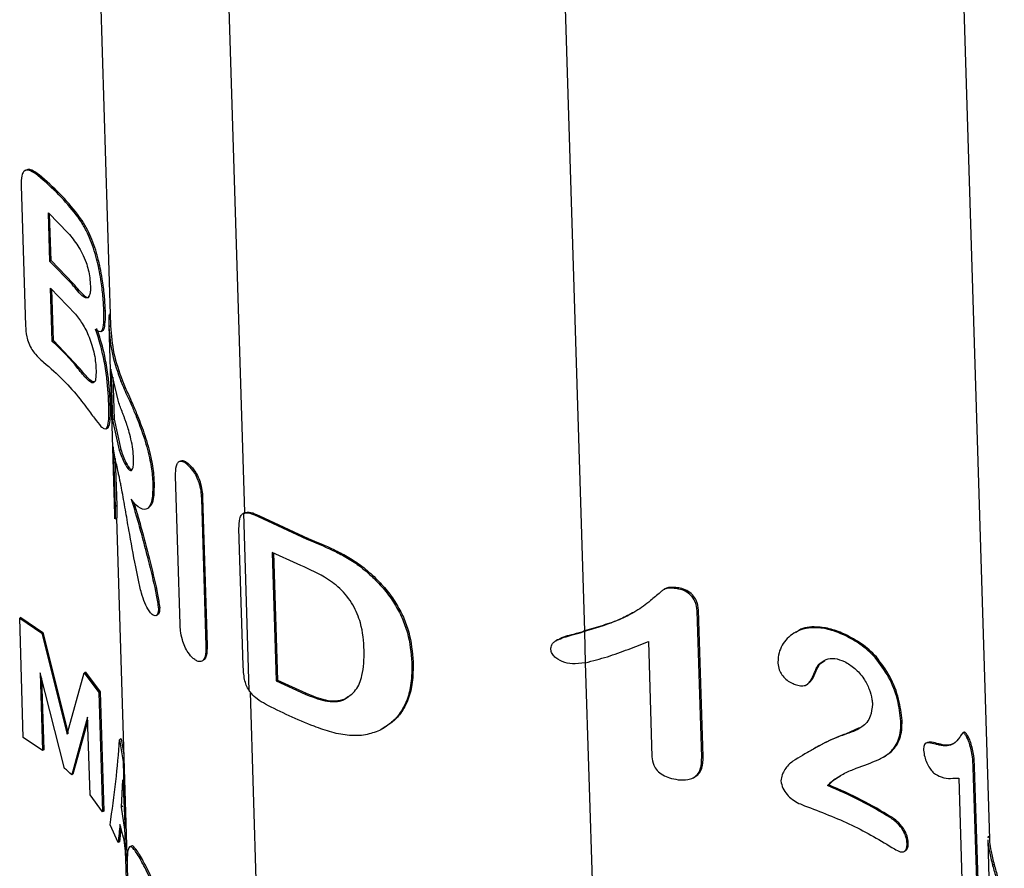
# Paper-space layout '1012-790 Hybird Padfoot' of a CAD drawing. Header units: millimetres. Extents: x 51 to 2966, y 67 to 3970.
# Tile 89 of 110: x 1722 to 1839, y 2922 to 3024. Entities that reach past the tile are written whole.
import ezdxf

# ---------------------------------------------------------------- set-up
doc = ezdxf.new("R2010")
doc.units = ezdxf.units.MM

psp = doc.layouts.new('1012-790 Hybird Padfoot')

# ---------------------------------------------------------------- linework, layer by layer
at = {"color": 7, "linetype": 'Continuous', "lineweight": 25}
for p, q in [((1727.55, 3160.92), (1732.9, 2987.17)), ((1832.23, 3100.49), (1837.6, 2925.94)), ((1722.84, 3005.7), (1722.69, 3005.62)), ((1724.39, 3005.13), (1724.24, 3005.05)), ((1722.25, 3003.87), (1722.77, 2987.14)), ((1725.49, 3000.6), (1727.86, 2998.19)), ((1725.66, 2994.82), (1725.49, 3000.6)), ((1725.81, 2994.91), (1725.64, 3000.45)), ((1728.96, 3000.46), (1728.81, 3000.37)), ((1731.24, 2995.84), (1731.07, 2995.75)), ((1725.81, 2994.91), (1725.66, 2994.82)), ((1728.31, 2992.09), (1725.66, 2994.82)), ((1728.46, 2992.18), (1725.81, 2994.91)), ((1725.96, 2985.28), (1725.76, 2991.64)), ((1725.76, 2991.64), (1728.73, 2988.52)), ((1726.1, 2985.37), (1725.91, 2991.48)), ((1728.46, 2992.18), (1728.31, 2992.09)), ((1730.37, 2990.71), (1730.15, 2990.49)), ((1732.28, 2988.98), (1732.11, 2988.88)), ((1732.73, 2988.36), (1732.75, 2988.44)), ((1732.86, 2988.54), (1732.74, 2988.47)), ((1731.78, 2986.47), (1731.95, 2986.57)), ((1732.7, 2987.16), (1733.39, 2964.66)), ((1732.9, 2987.12), (1732.7, 2987)), ((1726.1, 2985.37), (1725.96, 2985.28)), ((1729.17, 2982.14), (1726.1, 2985.37)), ((1729.17, 2982.14), (1729.02, 2982.05)), ((1733.79, 2978.26), (1732.94, 2981.97)), ((1732.94, 2981.97), (1733.13, 2975.9)), ((1733.16, 2981), (1733.32, 2976)), ((1734.31, 2980.59), (1734.14, 2980.5)), ((1732.87, 2977.75), (1732.69, 2977.65)), ((1733.32, 2976), (1733.13, 2975.9)), ((1733.13, 2975.9), (1733.94, 2972.3)), ((1733.32, 2976), (1734.11, 2972.4)), ((1736.12, 2976.42), (1735.96, 2976.33)), ((1732.36, 2974.87), (1732.53, 2974.97)), ((1733.47, 2971.27), (1733.23, 2972.72)), ((1733.23, 2972.72), (1733.44, 2965.62)), ((1734.11, 2972.4), (1733.94, 2972.3)), ((1733.46, 2971.31), (1733.63, 2965.73)), ((1741.2, 2971.02), (1741.05, 2970.94)), ((1742.18, 2970.7), (1742.03, 2970.62)), ((1741.19, 2951.59), (1740.64, 2969.21)), ((1738.09, 2968.42), (1737.94, 2968.33)), ((1743.87, 2966.66), (1743.72, 2966.57)), ((1743.72, 2966.57), (1744.26, 2948.96)), ((1743.87, 2966.66), (1744.41, 2949.04)), ((1733.63, 2965.73), (1733.44, 2965.62)), ((1737.28, 2965.35), (1737.43, 2965.44)), ((1733.45, 2964.13), (1733.65, 2964.24)), ((1733.61, 2964.22), (1734.88, 2922.65)), ((1748.84, 2964.84), (1748.69, 2964.76)), ((1749.41, 2943.67), (1748.76, 2964.79)), ((1750.63, 2964.47), (1750.48, 2964.39)), ((1750.48, 2964.39), (1756.3, 2961.71)), ((1750.63, 2964.47), (1756.44, 2961.8)), ((1748.7, 2946.64), (1748.2, 2962.96)), ((1756.44, 2961.8), (1756.3, 2961.71)), ((1752.17, 2960.12), (1752.64, 2944.81)), ((1755.15, 2958.76), (1752.17, 2960.12)), ((1752.31, 2960.06), (1752.78, 2944.89)), ((1764.3, 2957.24), (1764.15, 2957.15)), ((1800.41, 2955.92), (1800.24, 2955.83)), ((1799.03, 2955.82), (1798.86, 2955.72)), ((1722.22, 2952.37), (1722.08, 2952.29)), ((1722.22, 2952.37), (1724.84, 2950.58)), ((1738.35, 2952.62), (1738.5, 2952.7)), ((1738.76, 2953.51), (1738.61, 2953.42)), ((1802.95, 2953.23), (1802.79, 2953.14)), ((1803.32, 2935.71), (1802.79, 2953.14)), ((1803.49, 2935.81), (1802.95, 2953.23)), ((1722.51, 2938.06), (1722.08, 2952.29)), ((1722.08, 2952.29), (1724.7, 2950.49)), ((1724.84, 2950.58), (1724.7, 2950.49)), ((1724.7, 2950.49), (1727.72, 2938.47)), ((1724.84, 2950.58), (1727.86, 2938.55)), ((1789.36, 2950.77), (1789.16, 2950.65)), ((1789.16, 2950.65), (1789.35, 2950.7)), ((1789.36, 2950.77), (1789.35, 2950.76)), ((1789.35, 2950.7), (1789.46, 2946.98)), ((1814.54, 2950.65), (1814.4, 2950.56)), ((1820.46, 2950.34), (1820.32, 2950.26)), ((1744.41, 2949.04), (1744.26, 2948.96)), ((1786.13, 2949.7), (1785.94, 2949.59)), ((1796.97, 2949.52), (1797.4, 2935.78)), ((1743.81, 2947.2), (1743.96, 2947.28)), ((1768.95, 2947.07), (1768.8, 2946.98)), ((1789.46, 2946.98), (1788.24, 2946.84)), ((1817.36, 2946.81), (1817.21, 2946.73)), ((1817.36, 2946.81), (1817.98, 2947.24)), ((1824.13, 2947.67), (1823.99, 2947.59)), ((1727.43, 2934.39), (1724.52, 2945.77)), ((1724.52, 2945.77), (1724.81, 2936.51)), ((1727.72, 2938.47), (1729.77, 2945.76)), ((1729.92, 2945.84), (1729.77, 2945.76)), ((1729.77, 2945.76), (1731.49, 2943.44)), ((1729.92, 2945.84), (1731.65, 2943.53)), ((1724.69, 2945.13), (1724.95, 2936.59)), ((1752.78, 2944.89), (1752.64, 2944.81)), ((1752.64, 2944.81), (1756.07, 2943.25)), ((1752.78, 2944.89), (1756.22, 2943.34)), ((1815.79, 2944.35), (1815.93, 2944.43)), ((1731.65, 2943.53), (1731.49, 2943.44)), ((1731.49, 2943.44), (1731.93, 2929.21)), ((1731.65, 2943.53), (1732.09, 2929.3)), ((1756.22, 2943.34), (1756.07, 2943.25)), ((1760.84, 2942.67), (1761.18, 2942.95)), ((1730.17, 2940.5), (1728.27, 2933.61)), ((1730.18, 2940.09), (1728.42, 2933.7)), ((1730.46, 2931.24), (1730.17, 2940.5)), ((1827.19, 2940.11), (1827.05, 2940.03)), ((1765.35, 2939.13), (1765.5, 2939.22)), ((1820.44, 2938.48), (1820.3, 2938.4)), ((1822.09, 2939.21), (1820.44, 2938.48)), ((1834.58, 2938.69), (1834.43, 2938.6)), ((1724.81, 2936.51), (1722.51, 2938.06)), ((1734.16, 2937.91), (1733.98, 2937.8)), ((1733.98, 2937.8), (1734.4, 2935.15)), ((1734.16, 2937.91), (1734.47, 2935.99)), ((1830.13, 2937.45), (1829.98, 2937.37)), ((1831.34, 2937.35), (1831.2, 2937.27)), ((1835.02, 2938.26), (1834.87, 2938.17)), ((1724.95, 2936.59), (1724.81, 2936.51)), ((1816.06, 2936.37), (1815.91, 2936.28)), ((1734.5, 2935.2), (1734.4, 2935.15)), ((1734.4, 2935.15), (1734.6, 2927.46)), ((1803.49, 2935.81), (1803.32, 2935.71)), ((1825.07, 2935.76), (1825.21, 2935.84)), ((1728.42, 2933.7), (1728.27, 2933.61)), ((1835.83, 2934.57), (1835.67, 2934.48)), ((1836.21, 2917.05), (1835.67, 2934.48)), ((1836.37, 2917.14), (1835.83, 2934.57)), ((1734.19, 2929.76), (1734.35, 2933.03)), ((1734.35, 2933.03), (1734.57, 2928.76)), ((1802.35, 2933.28), (1802.52, 2933.38)), ((1819.2, 2933.09), (1819.05, 2933.01)), ((1819.2, 2933.09), (1819.79, 2933.45)), ((1833.95, 2933.22), (1834.37, 2919.48)), ((1818.46, 2932.41), (1818.32, 2932.33)), ((1731.93, 2929.21), (1730.46, 2931.24)), ((1732.09, 2929.3), (1731.93, 2929.21)), ((1734.36, 2929.87), (1734.19, 2929.76)), ((1734.61, 2927.09), (1734.19, 2929.76)), ((1825.9, 2928.61), (1825.76, 2928.53)), ((1733.8, 2925.54), (1732.84, 2927.66)), ((1734.13, 2927.2), (1733.97, 2925.64)), ((1734.94, 2915.99), (1734.6, 2927.46)), ((1733.97, 2925.64), (1733.8, 2925.54)), ((1827.94, 2925.52), (1827.79, 2925.44)), ((1837.44, 2926.18), (1837.4, 2926.08)), ((1837.4, 2925.87), (1837.6, 2919.34)), ((1837.59, 2926.3), (1837.43, 2926.21)), ((1735.34, 2925.13), (1735.16, 2925.03)), ((1827.44, 2924.49), (1827.59, 2924.57)), ((1838.16, 2922.92), (1837.98, 2922.82))]:
    psp.add_line(p, q, dxfattribs=at)
at = {"color": 8, "linetype": 'Continuous', "lineweight": 25}
for p, q in [((1748.9, 2964.87), (1743.14, 3151.92)), ((1784.35, 3112.9), (1789.35, 2950.76)), ((1789.46, 2946.98), (1791.27, 2888.14)), ((1750.66, 2907.75), (1749.56, 2943.47))]:
    psp.add_line(p, q, dxfattribs=at)
at = {"color": 7, "linetype": 'Continuous', "lineweight": 25}
for points, knots in [([(1724.24, 3005.05), (1723.95, 3005.27), (1723.49, 3005.61), (1722.89, 3005.74), (1722.51, 3005.54), (1722.26, 3004.91), (1722.26, 3004.27), (1722.25, 3003.87)], [0, 0, 0, 0, 0.269001, 0.416934, 0.566553, 0.725593, 1, 1, 1, 1]), ([(1724.39, 3005.13), (1724.09, 3005.35), (1723.64, 3005.67), (1723.09, 3005.83), (1722.92, 3005.71), (1722.86, 3005.67)], [0, 0, 0, 0, 0.540595, 0.837949, 1, 1, 1, 1]), ([(1728.81, 3000.37), (1728.15, 3001.18), (1726.83, 3002.8), (1725.11, 3004.3), (1724.24, 3005.05)], [0, 0, 0, 0, 0.497522, 1, 1, 1, 1]), ([(1728.96, 3000.46), (1728.3, 3001.26), (1726.98, 3002.89), (1725.25, 3004.38), (1724.39, 3005.13)], [0, 0, 0, 0, 0.497544, 1, 1, 1, 1]), ([(1731.07, 2995.75), (1730.79, 2996.6), (1730.33, 2997.97), (1729.53, 2999.35), (1729.05, 3000.03), (1728.81, 3000.37)], [0, 0, 0, 0, 0.455453, 0.726553, 1, 1, 1, 1]), ([(1731.24, 2995.84), (1730.95, 2996.7), (1730.49, 2998.06), (1729.69, 2999.44), (1729.2, 3000.12), (1728.96, 3000.46)], [0, 0, 0, 0, 0.455896, 0.72678, 1, 1, 1, 1]), ([(1727.86, 2998.19), (1728.25, 2997.71), (1728.84, 2996.98), (1729.53, 2995.79), (1729.96, 2994.84), (1730.27, 2993.8), (1730.45, 2992.78), (1730.48, 2992.18), (1730.5, 2991.85)], [0, 0, 0, 0, 0.316859, 0.478234, 0.637898, 0.749551, 0.861626, 1, 1, 1, 1]), ([(1732.28, 2988.98), (1732.25, 2989.56), (1732.19, 2990.72), (1731.9, 2992.96), (1731.56, 2994.68), (1731.29, 2995.64), (1731.24, 2995.84)], [0, 0, 0, 0, 0.2752666, 0.5507301, 0.9061758, 1, 1, 1, 1]), ([(1732.11, 2988.88), (1732.08, 2989.46), (1732.02, 2990.62), (1731.74, 2992.85), (1731.4, 2994.58), (1731.13, 2995.55), (1731.07, 2995.75)], [0, 0, 0, 0, 0.274716, 0.549626, 0.905211, 1, 1, 1, 1]), ([(1730.02, 2990.43), (1729.9, 2990.47), (1729.61, 2990.58), (1729.02, 2991.26), (1728.55, 2991.81), (1728.31, 2992.09)], [0, 0, 0, 0, 0.271047, 0.6317, 1, 1, 1, 1]), ([(1730.3, 2990.58), (1730.28, 2990.54), (1730.16, 2990.39), (1729.76, 2990.72), (1729.18, 2991.33), (1728.7, 2991.89), (1728.46, 2992.18)], [0, 0, 0, 0, 0.075723, 0.346375, 0.669759, 1, 1, 1, 1]), ([(1730.5, 2991.85), (1730.5, 2991.73), (1730.51, 2991.48), (1730.48, 2991.06), (1730.41, 2990.85), (1730.37, 2990.71)], [0, 0, 0, 0, 0.247761, 0.496405, 1, 1, 1, 1]), ([(1731.09, 2986.72), (1731.23, 2986.63), (1731.5, 2986.44), (1731.83, 2986.41), (1732.06, 2986.88), (1732.13, 2987.84), (1732.11, 2988.62), (1732.11, 2988.88)], [0, 0, 0, 0, 0.202671, 0.404402, 0.641391, 0.879531, 1, 1, 1, 1]), ([(1731.95, 2986.58), (1731.95, 2986.58), (1732.08, 2986.58), (1732.22, 2987.01), (1732.3, 2987.93), (1732.28, 2988.72), (1732.28, 2988.98)], [0, 0, 0, 0, 0.018922, 0.409462, 0.80187, 1, 1, 1, 1]), ([(1728.73, 2988.52), (1729.04, 2988.11), (1729.66, 2987.28), (1730.33, 2985.92), (1730.78, 2984.58), (1731.02, 2983.5), (1731.14, 2982.57), (1731.16, 2982.08), (1731.17, 2981.87)], [0, 0, 0, 0, 0.264382, 0.530396, 0.660987, 0.792542, 0.910273, 1, 1, 1, 1]), ([(1732.73, 2988.36), (1732.71, 2988.11), (1732.68, 2987.75), (1732.7, 2987.18), (1732.7, 2987)], [0, 0, 0, 0, 0.6835976, 1, 1, 1, 1]), ([(1722.77, 2987.14), (1722.8, 2986.72), (1722.84, 2986.06), (1723.13, 2985.07), (1723.5, 2984.32), (1724.09, 2983.55), (1724.57, 2983.09), (1724.89, 2982.82), (1724.93, 2982.8)], [0, 0, 0, 0, 0.271543, 0.420989, 0.572303, 0.701708, 0.96823, 1, 1, 1, 1]), ([(1732.69, 2977.65), (1732.67, 2978.25), (1732.62, 2979.34), (1732.41, 2981.4), (1732, 2983.86), (1731.5, 2985.61), (1731.13, 2986.62), (1731.09, 2986.72)], [0, 0, 0, 0, 0.205733, 0.380905, 0.604495, 0.957288, 1, 1, 1, 1]), ([(1732.87, 2977.75), (1732.84, 2978.35), (1732.8, 2979.45), (1732.58, 2981.5), (1732.16, 2983.97), (1731.67, 2985.71), (1731.29, 2986.71), (1731.25, 2986.82)], [0, 0, 0, 0, 0.2062562, 0.3817557, 0.6054426, 0.9584347, 1, 1, 1, 1]), ([(1732.7, 2987), (1732.8, 2985.92), (1732.98, 2983.73), (1733.75, 2981.58), (1734.14, 2980.5)], [0, 0, 0, 0, 0.497305, 1, 1, 1, 1]), ([(1732.9, 2987.12), (1732.99, 2986.03), (1733.16, 2983.83), (1733.92, 2981.68), (1734.31, 2980.59)], [0, 0, 0, 0, 0.497272, 1, 1, 1, 1]), ([(1724.93, 2982.8), (1725.74, 2982.1), (1727.36, 2980.69), (1728.63, 2979.17), (1729.27, 2978.4)], [0, 0, 0, 0, 0.497789, 1, 1, 1, 1]), ([(1731.17, 2981.87), (1731.17, 2981.47), (1731.17, 2980.79), (1730.97, 2980.35), (1730.64, 2980.31), (1730.02, 2980.81), (1729.39, 2981.59), (1729.02, 2982.05)], [0, 0, 0, 0, 0.185275, 0.316838, 0.447963, 0.668866, 1, 1, 1, 1]), ([(1731.05, 2980.49), (1730.99, 2980.46), (1730.78, 2980.38), (1730.17, 2980.92), (1729.54, 2981.68), (1729.17, 2982.14)], [0, 0, 0, 0, 0.154303, 0.492572, 1, 1, 1, 1]), ([(1734.31, 2980.59), (1734.53, 2980.05), (1734.9, 2979.17), (1735.54, 2977.83), (1735.92, 2976.89), (1736.12, 2976.42)], [0, 0, 0, 0, 0.442767, 0.718011, 1, 1, 1, 1]), ([(1734.14, 2980.5), (1734.4, 2979.9), (1734.79, 2978.99), (1735.43, 2977.62), (1735.78, 2976.76), (1735.96, 2976.33)], [0, 0, 0, 0, 0.492452, 0.743243, 1, 1, 1, 1]), ([(1729.27, 2978.4), (1729.52, 2978.08), (1730.14, 2977.27), (1731.02, 2976.03), (1731.51, 2975.44), (1731.76, 2975.15)], [0, 0, 0, 0, 0.245806, 0.618588, 1, 1, 1, 1]), ([(1734.84, 2975.4), (1734.79, 2975.54), (1734.74, 2975.69), (1734.64, 2975.96), (1734.59, 2976.09), (1734.5, 2976.34), (1734.45, 2976.46), (1734.36, 2976.7), (1734.31, 2976.82), (1734.18, 2977.16), (1734.1, 2977.39), (1733.94, 2977.83), (1733.86, 2978.05), (1733.79, 2978.26)], [0, 0, 0, 0, 0.125, 0.125, 0.25, 0.25, 0.375, 0.375, 0.5, 0.5, 0.75, 0.75, 1, 1, 1, 1]), ([(1731.76, 2975.15), (1731.88, 2975.05), (1732.12, 2974.84), (1732.44, 2974.83), (1732.65, 2975.35), (1732.72, 2976.42), (1732.7, 2977.31), (1732.69, 2977.65)], [0, 0, 0, 0, 0.175518, 0.350337, 0.629223, 0.855762, 1, 1, 1, 1]), ([(1732.52, 2974.98), (1732.53, 2974.98), (1732.68, 2974.97), (1732.81, 2975.48), (1732.9, 2976.52), (1732.88, 2977.41), (1732.87, 2977.75)], [0, 0, 0, 0, 0.022716, 0.44248, 0.784065, 1, 1, 1, 1]), ([(1735.96, 2976.33), (1736.26, 2975.57), (1736.85, 2974.05), (1737.56, 2971.52), (1737.87, 2969.59), (1737.92, 2968.65), (1737.94, 2968.33)], [0, 0, 0, 0, 0.30354, 0.609711, 0.868741, 1, 1, 1, 1]), ([(1736.12, 2976.42), (1736.41, 2975.66), (1737, 2974.14), (1737.71, 2971.6), (1738.03, 2969.67), (1738.07, 2968.73), (1738.09, 2968.42)], [0, 0, 0, 0, 0.303644, 0.609931, 0.868864, 1, 1, 1, 1]), ([(1735.64, 2971.36), (1735.62, 2971.7), (1735.58, 2972.4), (1735.35, 2973.6), (1735.09, 2974.62), (1734.91, 2975.16), (1734.84, 2975.4)], [0, 0, 0, 0, 0.275192, 0.552625, 0.805379, 1, 1, 1, 1]), ([(1734.11, 2972.4), (1734.31, 2971.86), (1734.66, 2970.91), (1735.18, 2970.05), (1735.41, 2970.03), (1735.47, 2970.02)], [0, 0, 0, 0, 0.490514, 0.874921, 1, 1, 1, 1]), ([(1735.08, 2962.81), (1735.01, 2963.21), (1734.94, 2963.61), (1734.81, 2964.42), (1734.74, 2964.82), (1734.6, 2965.62), (1734.53, 2966.02), (1734.39, 2966.82), (1734.32, 2967.21), (1734.21, 2967.78), (1734.17, 2967.97), (1734.1, 2968.35), (1734.06, 2968.53), (1733.99, 2968.88), (1733.96, 2969.05), (1733.88, 2969.38), (1733.85, 2969.53), (1733.75, 2969.98), (1733.69, 2970.26), (1733.57, 2970.79), (1733.52, 2971.03), (1733.47, 2971.27)], [0, 0, 0, 0, 0.125, 0.125, 0.25, 0.25, 0.375, 0.375, 0.5, 0.5, 0.5625, 0.5625, 0.625, 0.625, 0.6875, 0.6875, 0.75, 0.75, 0.875, 0.875, 1, 1, 1, 1]), ([(1733.94, 2972.3), (1734.14, 2971.76), (1734.49, 2970.79), (1735.04, 2969.96), (1735.39, 2969.85), (1735.57, 2970.1), (1735.65, 2970.64), (1735.65, 2971.12), (1735.64, 2971.36)], [0, 0, 0, 0, 0.320763, 0.573947, 0.694591, 0.79751, 0.900507, 1, 1, 1, 1]), ([(1740.64, 2969.21), (1740.65, 2969.66), (1740.65, 2970.34), (1740.92, 2970.9), (1741.25, 2971.05), (1741.65, 2970.93), (1741.92, 2970.71), (1742.03, 2970.62)], [0, 0, 0, 0, 0.349653, 0.526416, 0.70341, 0.874795, 1, 1, 1, 1]), ([(1741.21, 2970.99), (1741.28, 2971.03), (1741.44, 2971.14), (1741.79, 2971.01), (1742.06, 2970.79), (1742.18, 2970.7)], [0, 0, 0, 0, 0.26853, 0.69123, 1, 1, 1, 1]), ([(1742.03, 2970.62), (1742.25, 2970.4), (1742.63, 2970.03), (1743.12, 2969.23), (1743.47, 2968.37), (1743.67, 2967.45), (1743.71, 2966.87), (1743.72, 2966.57)], [0, 0, 0, 0, 0.232483, 0.399391, 0.566239, 0.783164, 1, 1, 1, 1]), ([(1742.18, 2970.7), (1742.4, 2970.49), (1742.78, 2970.12), (1743.26, 2969.31), (1743.61, 2968.46), (1743.82, 2967.54), (1743.85, 2966.95), (1743.87, 2966.66)], [0, 0, 0, 0, 0.232473, 0.399384, 0.566236, 0.783119, 1, 1, 1, 1]), ([(1737.94, 2968.33), (1737.93, 2967.65), (1737.92, 2966.45), (1737.52, 2965.44), (1736.84, 2965.11), (1736.06, 2965.58), (1735.55, 2966.23), (1735.36, 2966.48)], [0, 0, 0, 0, 0.219288, 0.387829, 0.556133, 0.829809, 1, 1, 1, 1]), ([(1738.09, 2968.42), (1738.08, 2967.75), (1738.07, 2966.56), (1737.75, 2965.63), (1737.48, 2965.53), (1737.4, 2965.5)], [0, 0, 0, 0, 0.472745, 0.836185, 1, 1, 1, 1]), ([(1735.36, 2966.48), (1735.56, 2965.83), (1735.96, 2964.53), (1736.69, 2961.91), (1737.5, 2958.73), (1738.27, 2955.67), (1738.53, 2953.96), (1738.61, 2953.42)], [0, 0, 0, 0, 0.159696, 0.319685, 0.594048, 0.873487, 1, 1, 1, 1]), ([(1733.44, 2965.62), (1733.46, 2965.19), (1733.47, 2964.53), (1733.46, 2964.13), (1733.44, 2964.15), (1733.44, 2964.16)], [0, 0, 0, 0, 0.55082, 0.855141, 1, 1, 1, 1]), ([(1733.63, 2965.73), (1733.64, 2965.3), (1733.66, 2964.64), (1733.65, 2964.24), (1733.63, 2964.26), (1733.63, 2964.27)], [0, 0, 0, 0, 0.550502, 0.854719, 1, 1, 1, 1]), ([(1735.65, 2966.13), (1735.81, 2965.62), (1736.16, 2964.47), (1736.85, 2962), (1737.65, 2958.83), (1738.42, 2955.76), (1738.68, 2954.05), (1738.76, 2953.51)], [0, 0, 0, 0, 0.128276, 0.294186, 0.578488, 0.868387, 1, 1, 1, 1]), ([(1733.43, 2964.15), (1733.41, 2964.24), (1733.4, 2964.35), (1733.39, 2964.63), (1733.39, 2964.66)], [0, 0, 0, 0, 0.8605812, 1, 1, 1, 1]), ([(1748.2, 2962.96), (1748.2, 2963.38), (1748.21, 2964.01), (1748.46, 2964.6), (1748.67, 2964.74), (1748.76, 2964.79)], [0, 0, 0, 0, 0.5379192, 0.8173255, 1, 1, 1, 1]), ([(1748.76, 2964.79), (1748.93, 2964.82), (1749.33, 2964.91), (1749.96, 2964.65), (1750.37, 2964.45), (1750.48, 2964.39)], [0, 0, 0, 0, 0.342829, 0.811815, 1, 1, 1, 1]), ([(1748.9, 2964.87), (1749.07, 2964.91), (1749.47, 2964.99), (1750.1, 2964.74), (1750.51, 2964.53), (1750.63, 2964.47)], [0, 0, 0, 0, 0.3428256, 0.8117962, 1, 1, 1, 1]), ([(1756.44, 2961.8), (1757.46, 2961.38), (1758.99, 2960.75), (1761.09, 2959.67), (1762.74, 2958.63), (1763.76, 2957.73), (1764.3, 2957.24)], [0, 0, 0, 0, 0.383437, 0.575091, 0.771234, 1, 1, 1, 1]), ([(1756.3, 2961.71), (1757.32, 2961.29), (1758.84, 2960.66), (1760.95, 2959.59), (1762.6, 2958.54), (1763.61, 2957.64), (1764.15, 2957.15)], [0, 0, 0, 0, 0.383581, 0.575307, 0.771534, 1, 1, 1, 1]), ([(1737.49, 2953.17), (1737.31, 2953.46), (1736.97, 2954.01), (1736.54, 2955.38), (1736.22, 2956.83), (1736.01, 2957.87), (1735.9, 2958.4)], [0, 0, 0, 0, 0.239519, 0.458141, 0.727346, 1, 1, 1, 1]), ([(1763.12, 2948.45), (1763.05, 2949.53), (1762.93, 2951.31), (1761.87, 2953.89), (1760.36, 2955.87), (1757.93, 2957.55), (1756.23, 2958.29), (1755.15, 2958.76)], [0, 0, 0, 0, 0.260579, 0.426994, 0.593902, 0.741502, 1, 1, 1, 1]), ([(1764.15, 2957.15), (1764.63, 2956.66), (1765.6, 2955.67), (1766.78, 2954.02), (1767.67, 2952.3), (1768.54, 2949.93), (1768.69, 2948.17), (1768.8, 2946.98)], [0, 0, 0, 0, 0.162303, 0.329026, 0.491655, 0.658485, 1, 1, 1, 1]), ([(1764.3, 2957.24), (1764.78, 2956.75), (1765.76, 2955.75), (1766.93, 2954.11), (1767.83, 2952.39), (1768.7, 2950.02), (1768.85, 2948.26), (1768.95, 2947.07)], [0, 0, 0, 0, 0.162333, 0.329089, 0.491752, 0.658619, 1, 1, 1, 1]), ([(1800.41, 2955.92), (1800.17, 2955.94), (1799.78, 2955.98), (1799.29, 2955.95), (1799.11, 2955.84), (1799.04, 2955.8)], [0, 0, 0, 0, 0.499781, 0.822351, 1, 1, 1, 1]), ([(1802.95, 2953.23), (1802.91, 2953.64), (1802.83, 2954.28), (1802.25, 2955.1), (1801.58, 2955.62), (1800.92, 2955.84), (1800.53, 2955.9), (1800.41, 2955.92)], [0, 0, 0, 0, 0.333204, 0.531804, 0.731423, 0.914502, 1, 1, 1, 1]), ([(1800.24, 2955.83), (1800, 2955.85), (1799.61, 2955.88), (1799.05, 2955.84), (1798.7, 2955.62), (1798.1, 2955.13), (1797.1, 2954.25), (1795.54, 2953.08), (1793.57, 2952.09), (1791.48, 2951.33), (1790.06, 2950.91), (1789.35, 2950.7)], [0, 0, 0, 0, 0.055165, 0.090712, 0.126819, 0.160806, 0.296734, 0.47998, 0.663163, 0.831431, 1, 1, 1, 1]), ([(1802.79, 2953.14), (1802.74, 2953.54), (1802.67, 2954.18), (1802.08, 2955), (1801.41, 2955.52), (1800.75, 2955.74), (1800.37, 2955.81), (1800.24, 2955.83)], [0, 0, 0, 0, 0.332965, 0.531476, 0.731013, 0.91422, 1, 1, 1, 1]), ([(1738.61, 2953.42), (1738.6, 2953.22), (1738.57, 2952.83), (1738.36, 2952.58), (1738.06, 2952.57), (1737.75, 2952.82), (1737.55, 2953.09), (1737.49, 2953.17)], [0, 0, 0, 0, 0.211098, 0.400608, 0.614297, 0.887478, 1, 1, 1, 1]), ([(1738.76, 2953.51), (1738.75, 2953.31), (1738.72, 2952.94), (1738.59, 2952.71), (1738.5, 2952.71), (1738.49, 2952.71)], [0, 0, 0, 0, 0.510108, 0.967906, 1, 1, 1, 1]), ([(1795.26, 2953.02), (1794.74, 2952.74), (1793.6, 2952.11), (1791.58, 2951.42), (1790.1, 2950.98), (1789.36, 2950.77)], [0, 0, 0, 0, 0.2927519, 0.6460185, 1, 1, 1, 1]), ([(1742.74, 2947.5), (1742.54, 2947.7), (1742.17, 2948.07), (1741.74, 2948.9), (1741.4, 2949.82), (1741.23, 2950.75), (1741.2, 2951.33), (1741.19, 2951.59)], [0, 0, 0, 0, 0.22093, 0.394403, 0.567488, 0.807017, 1, 1, 1, 1]), ([(1820.46, 2950.34), (1819.88, 2950.58), (1818.73, 2951.06), (1816.83, 2951.31), (1815.31, 2951.21), (1814.69, 2950.67), (1814.59, 2950.58)], [0, 0, 0, 0, 0.277619, 0.553964, 0.925185, 1, 1, 1, 1]), ([(1785.35, 2948.57), (1785.37, 2948.75), (1785.39, 2949.06), (1785.68, 2949.44), (1786.46, 2949.9), (1787.68, 2950.22), (1788.74, 2950.53), (1789.16, 2950.65)], [0, 0, 0, 0, 0.1386611, 0.2315901, 0.3243311, 0.7289323, 1, 1, 1, 1]), ([(1786.14, 2949.69), (1786.18, 2949.72), (1786.72, 2950.08), (1787.88, 2950.32), (1788.93, 2950.64), (1789.35, 2950.76)], [0, 0, 0, 0, 0.038914, 0.615327, 1, 1, 1, 1]), ([(1820.32, 2950.26), (1819.74, 2950.5), (1818.6, 2950.97), (1816.66, 2951.26), (1814.67, 2950.9), (1813.08, 2949.62), (1812.44, 2948.12), (1812.41, 2947.16), (1812.41, 2946.92)], [0, 0, 0, 0, 0.157967, 0.31521, 0.526499, 0.738868, 0.934318, 1, 1, 1, 1]), ([(1823.99, 2947.59), (1823.7, 2947.88), (1823.14, 2948.46), (1821.93, 2949.41), (1820.96, 2949.92), (1820.32, 2950.26)], [0, 0, 0, 0, 0.250764, 0.501999, 1, 1, 1, 1]), ([(1824.13, 2947.67), (1823.85, 2947.96), (1823.28, 2948.54), (1822.07, 2949.49), (1821.1, 2950), (1820.46, 2950.34)], [0, 0, 0, 0, 0.250767, 0.502006, 1, 1, 1, 1]), ([(1744.26, 2948.96), (1744.26, 2948.51), (1744.26, 2947.84), (1743.96, 2947.25), (1743.59, 2947.07), (1743.16, 2947.18), (1742.87, 2947.4), (1742.74, 2947.5)], [0, 0, 0, 0, 0.33628, 0.514693, 0.69392, 0.865371, 1, 1, 1, 1]), ([(1744.41, 2949.04), (1744.4, 2948.61), (1744.39, 2947.94), (1744.17, 2947.39), (1743.99, 2947.33), (1743.94, 2947.31)], [0, 0, 0, 0, 0.576317, 0.882102, 1, 1, 1, 1]), ([(1789.46, 2946.98), (1790.35, 2947.21), (1792.11, 2947.66), (1794.59, 2948.57), (1796.18, 2949.2), (1796.97, 2949.52)], [0, 0, 0, 0, 0.332579, 0.664916, 1, 1, 1, 1]), ([(1760.69, 2942.58), (1761.21, 2942.92), (1762.24, 2943.6), (1763.05, 2945.71), (1763.1, 2947.42), (1763.12, 2948.45)], [0, 0, 0, 0, 0.286209, 0.572037, 1, 1, 1, 1]), ([(1788.24, 2946.84), (1787.82, 2946.87), (1786.98, 2946.93), (1786.07, 2947.41), (1785.54, 2947.94), (1785.38, 2948.31), (1785.36, 2948.52), (1785.35, 2948.57)], [0, 0, 0, 0, 0.318739, 0.640388, 0.796985, 0.955077, 1, 1, 1, 1]), ([(1749.41, 2943.67), (1749.29, 2943.89), (1749.04, 2944.31), (1748.76, 2945.36), (1748.73, 2946.1), (1748.7, 2946.64)], [0, 0, 0, 0, 0.210629, 0.421114, 1, 1, 1, 1]), ([(1768.8, 2946.98), (1768.79, 2946.16), (1768.78, 2944.64), (1768.29, 2942.54), (1767.43, 2940.93), (1766.28, 2939.69), (1765.39, 2939.17), (1764.93, 2938.9)], [0, 0, 0, 0, 0.2486621, 0.4562062, 0.6708731, 0.8329492, 1, 1, 1, 1]), ([(1768.95, 2947.07), (1768.94, 2946.25), (1768.93, 2944.73), (1768.44, 2942.63), (1767.58, 2941.02), (1766.55, 2939.89), (1765.79, 2939.44), (1765.48, 2939.25)], [0, 0, 0, 0, 0.261847, 0.480268, 0.706184, 0.877026, 1, 1, 1, 1]), ([(1812.41, 2946.92), (1812.44, 2946.66), (1812.49, 2946.2), (1812.85, 2945.53), (1813.34, 2945), (1813.91, 2944.6), (1814.3, 2944.45), (1814.47, 2944.38)], [0, 0, 0, 0, 0.256739, 0.446, 0.635596, 0.83725, 1, 1, 1, 1]), ([(1814.47, 2944.38), (1814.68, 2944.32), (1814.89, 2944.26), (1815.19, 2944.22), (1815.28, 2944.22), (1815.47, 2944.24), (1815.56, 2944.25), (1815.72, 2944.31), (1815.8, 2944.35), (1815.93, 2944.44), (1815.99, 2944.49), (1816.16, 2944.67), (1816.26, 2944.8), (1816.52, 2945.21), (1816.65, 2945.52), (1816.84, 2945.99), (1816.9, 2946.15), (1817.01, 2946.38), (1817.04, 2946.45), (1817.12, 2946.59), (1817.17, 2946.66), (1817.21, 2946.73)], [0, 0, 0, 0, 0.125, 0.125, 0.1875, 0.1875, 0.25, 0.25, 0.3125, 0.3125, 0.375, 0.375, 0.5, 0.5, 0.75, 0.75, 0.875, 0.875, 0.9375, 0.9375, 1, 1, 1, 1]), ([(1815.92, 2944.45), (1816.04, 2944.53), (1816.48, 2944.84), (1816.84, 2945.75), (1817.18, 2946.46), (1817.36, 2946.81)], [0, 0, 0, 0, 0.155953, 0.576093, 1, 1, 1, 1]), ([(1817.21, 2946.73), (1817.5, 2946.99), (1818.03, 2947.45), (1819.17, 2947.57), (1819.93, 2947.28), (1820.33, 2947.12)], [0, 0, 0, 0, 0.374949, 0.681302, 1, 1, 1, 1]), ([(1820.33, 2947.12), (1820.75, 2946.88), (1821.59, 2946.39), (1822.63, 2945.17), (1823.32, 2943.85), (1823.61, 2942.8), (1823.65, 2942.24), (1823.66, 2942.06)], [0, 0, 0, 0, 0.242227, 0.48678, 0.695192, 0.901642, 1, 1, 1, 1]), ([(1827.05, 2940.03), (1826.96, 2940.86), (1826.77, 2942.53), (1825.72, 2945.31), (1824.56, 2946.84), (1823.99, 2947.59)], [0, 0, 0, 0, 0.335591, 0.672724, 1, 1, 1, 1]), ([(1827.19, 2940.11), (1827.1, 2940.94), (1826.91, 2942.61), (1825.86, 2945.39), (1824.7, 2946.92), (1824.13, 2947.67)], [0, 0, 0, 0, 0.335602, 0.672746, 1, 1, 1, 1]), ([(1751.36, 2942.04), (1751.02, 2942.23), (1750.46, 2942.56), (1749.79, 2943.14), (1749.51, 2943.53), (1749.41, 2943.67)], [0, 0, 0, 0, 0.4873903, 0.8184562, 1, 1, 1, 1]), ([(1756.07, 2943.25), (1756.47, 2943.09), (1756.86, 2942.93), (1757.46, 2942.72), (1757.66, 2942.65), (1758.06, 2942.53), (1758.27, 2942.48), (1758.67, 2942.41), (1758.86, 2942.38), (1759.26, 2942.35), (1759.45, 2942.34), (1759.83, 2942.35), (1760.02, 2942.37), (1760.28, 2942.43), (1760.36, 2942.46), (1760.53, 2942.52), (1760.61, 2942.55), (1760.69, 2942.58)], [0, 0, 0, 0, 0.25, 0.25, 0.375, 0.375, 0.5, 0.5, 0.625, 0.625, 0.75, 0.75, 0.875, 0.875, 0.9375, 0.9375, 1, 1, 1, 1]), ([(1756.22, 2943.34), (1756.97, 2943.03), (1758.13, 2942.56), (1759.75, 2942.35), (1760.47, 2942.56), (1760.84, 2942.67)], [0, 0, 0, 0, 0.477259, 0.730295, 1, 1, 1, 1]), ([(1823.66, 2942.06), (1823.61, 2941.55), (1823.49, 2940.35), (1822.33, 2939.08), (1821.04, 2938.65), (1820.3, 2938.4)], [0, 0, 0, 0, 0.241456, 0.561313, 1, 1, 1, 1]), ([(1819.05, 2933.01), (1819.48, 2933.29), (1820.33, 2933.85), (1822.19, 2934.59), (1823.98, 2935.2), (1825.52, 2936.02), (1826.51, 2937.06), (1827.05, 2938.44), (1827.05, 2939.64), (1827.05, 2940.03)], [0, 0, 0, 0, 0.126397, 0.253079, 0.504349, 0.63196, 0.759391, 0.921312, 1, 1, 1, 1]), ([(1825.18, 2935.9), (1825.33, 2935.98), (1825.87, 2936.27), (1826.64, 2937.16), (1827.19, 2938.52), (1827.19, 2939.72), (1827.19, 2940.11)], [0, 0, 0, 0, 0.118663, 0.423821, 0.811578, 1, 1, 1, 1]), ([(1764.93, 2938.9), (1764.39, 2938.7), (1763.29, 2938.29), (1761.33, 2938.25), (1759.24, 2938.63), (1757.85, 2939.14), (1757.14, 2939.4)], [0, 0, 0, 0, 0.2327326, 0.475532, 0.7348175, 1, 1, 1, 1]), ([(1820.3, 2938.4), (1819.78, 2938.2), (1818.5, 2937.72), (1816.49, 2936.64), (1814.95, 2935.71), (1814.18, 2935.24)], [0, 0, 0, 0, 0.249128, 0.623988, 1, 1, 1, 1]), ([(1820.44, 2938.48), (1819.93, 2938.29), (1818.64, 2937.8), (1817.21, 2937.04), (1816.25, 2936.47), (1816.06, 2936.36)], [0, 0, 0, 0, 0.347729, 0.870906, 1, 1, 1, 1]), ([(1834.87, 2938.17), (1834.79, 2938.28), (1834.67, 2938.47), (1834.5, 2938.65), (1834.3, 2938.52), (1833.97, 2937.94), (1833.42, 2937.28), (1832.58, 2937.03), (1831.83, 2937.11), (1831.34, 2937.23), (1831.2, 2937.27)], [0, 0, 0, 0, 0.055584, 0.09168, 0.12837, 0.260378, 0.524401, 0.72099, 0.917895, 1, 1, 1, 1]), ([(1835.02, 2938.26), (1834.95, 2938.37), (1834.83, 2938.56), (1834.67, 2938.73), (1834.62, 2938.69), (1834.59, 2938.68)], [0, 0, 0, 0, 0.486625, 0.802197, 1, 1, 1, 1]), ([(1732.84, 2927.66), (1733.09, 2929.39), (1733.59, 2932.86), (1733.85, 2936.16), (1733.98, 2937.8)], [0, 0, 0, 0, 0.49973, 1, 1, 1, 1]), ([(1831.2, 2937.27), (1830.92, 2937.33), (1830.5, 2937.42), (1829.98, 2937.44), (1829.78, 2937.12), (1829.76, 2936.79), (1829.76, 2936.59), (1829.76, 2936.56)], [0, 0, 0, 0, 0.446083, 0.680811, 0.812033, 0.971293, 1, 1, 1, 1]), ([(1831.34, 2937.35), (1831.06, 2937.44), (1830.64, 2937.56), (1830.26, 2937.47), (1830.13, 2937.44)], [0, 0, 0, 0, 0.674927, 1, 1, 1, 1]), ([(1833.39, 2937.38), (1833.17, 2937.29), (1832.71, 2937.1), (1831.98, 2937.2), (1831.49, 2937.32), (1831.34, 2937.35)], [0, 0, 0, 0, 0.388191, 0.818643, 1, 1, 1, 1]), ([(1835.67, 2934.48), (1835.65, 2934.89), (1835.62, 2935.55), (1835.43, 2936.6), (1835.23, 2937.38), (1835.02, 2937.88), (1834.9, 2938.1), (1834.87, 2938.17)], [0, 0, 0, 0, 0.343129, 0.539809, 0.737679, 0.916028, 1, 1, 1, 1]), ([(1835.83, 2934.57), (1835.81, 2934.99), (1835.78, 2935.64), (1835.59, 2936.69), (1835.39, 2937.47), (1835.18, 2937.97), (1835.06, 2938.19), (1835.02, 2938.26)], [0, 0, 0, 0, 0.343289, 0.539988, 0.737892, 0.916142, 1, 1, 1, 1]), ([(1829.76, 2936.56), (1829.79, 2936.3), (1829.84, 2935.82), (1830.14, 2935.05), (1830.47, 2934.4), (1830.76, 2934.03), (1830.91, 2933.87), (1830.93, 2933.84)], [0, 0, 0, 0, 0.269364, 0.507578, 0.731669, 0.95052, 1, 1, 1, 1]), ([(1797.4, 2935.78), (1797.44, 2935.44), (1797.5, 2934.87), (1798, 2934.11), (1798.67, 2933.59), (1799.54, 2933.2), (1800.17, 2933.1), (1800.51, 2933.04)], [0, 0, 0, 0, 0.254211, 0.432289, 0.610846, 0.788346, 1, 1, 1, 1]), ([(1800.51, 2933.04), (1800.9, 2933.02), (1801.54, 2932.98), (1802.33, 2933.22), (1802.86, 2933.65), (1803.3, 2934.48), (1803.32, 2935.23), (1803.32, 2935.71)], [0, 0, 0, 0, 0.215632, 0.353045, 0.490697, 0.671831, 1, 1, 1, 1]), ([(1802.51, 2933.38), (1802.67, 2933.49), (1803.05, 2933.75), (1803.46, 2934.58), (1803.48, 2935.33), (1803.49, 2935.81)], [0, 0, 0, 0, 0.1948447, 0.48134, 1, 1, 1, 1]), ([(1814.18, 2935.24), (1814, 2935.1), (1813.63, 2934.82), (1813.24, 2934.26), (1812.88, 2933.65), (1812.8, 2933.15), (1812.77, 2932.9)], [0, 0, 0, 0, 0.250788, 0.501364, 0.746489, 1, 1, 1, 1]), ([(1830.93, 2933.84), (1831.25, 2933.66), (1832.04, 2933.19), (1833.01, 2933.2), (1833.63, 2933.21), (1833.95, 2933.22)], [0, 0, 0, 0, 0.246837, 0.621378, 1, 1, 1, 1]), ([(1812.77, 2932.9), (1812.82, 2932.6), (1812.91, 2932.05), (1813.46, 2931.28), (1814.13, 2930.65), (1814.86, 2930.22), (1815.35, 2930.03), (1815.57, 2929.94)], [0, 0, 0, 0, 0.23256, 0.430687, 0.624965, 0.832575, 1, 1, 1, 1]), ([(1818.32, 2932.33), (1818.43, 2932.45), (1818.6, 2932.64), (1818.86, 2932.85), (1818.99, 2932.95), (1819.05, 2933.01)], [0, 0, 0, 0, 0.499046, 0.749386, 1, 1, 1, 1]), ([(1818.46, 2932.41), (1818.58, 2932.53), (1818.75, 2932.72), (1819, 2932.94), (1819.13, 2933.04), (1819.2, 2933.09)], [0, 0, 0, 0, 0.4990453, 0.749384, 1, 1, 1, 1]), ([(1825.76, 2928.53), (1824.61, 2929.21), (1822.31, 2930.6), (1819.65, 2931.75), (1818.32, 2932.33)], [0, 0, 0, 0, 0.49716, 1, 1, 1, 1]), ([(1825.9, 2928.61), (1824.75, 2929.3), (1822.45, 2930.68), (1819.8, 2931.83), (1818.46, 2932.41)], [0, 0, 0, 0, 0.497185, 1, 1, 1, 1]), ([(1815.57, 2929.94), (1817.5, 2929.21), (1821.41, 2927.72), (1824.65, 2925.78), (1826.28, 2924.79)], [0, 0, 0, 0, 0.49438, 1, 1, 1, 1]), ([(1827.79, 2925.44), (1827.77, 2925.7), (1827.72, 2926.13), (1827.41, 2926.85), (1826.95, 2927.55), (1826.37, 2928.12), (1825.94, 2928.4), (1825.76, 2928.53)], [0, 0, 0, 0, 0.211045, 0.361499, 0.544618, 0.804776, 1, 1, 1, 1]), ([(1827.94, 2925.52), (1827.91, 2925.78), (1827.86, 2926.21), (1827.55, 2926.93), (1827.09, 2927.63), (1826.51, 2928.2), (1826.08, 2928.49), (1825.9, 2928.61)], [0, 0, 0, 0, 0.211048, 0.361503, 0.544622, 0.804774, 1, 1, 1, 1]), ([(1734.71, 2923.8), (1734.69, 2924.27), (1734.63, 2925.57), (1734.26, 2926.86), (1734.02, 2927.68)], [0, 0, 0, 0, 0.357897, 1, 1, 1, 1]), ([(1826.28, 2924.79), (1826.53, 2924.65), (1826.91, 2924.42), (1827.37, 2924.41), (1827.63, 2924.62), (1827.78, 2924.97), (1827.79, 2925.29), (1827.79, 2925.44)], [0, 0, 0, 0, 0.299148, 0.479209, 0.659617, 0.84345, 1, 1, 1, 1]), ([(1827.57, 2924.59), (1827.64, 2924.63), (1827.8, 2924.72), (1827.92, 2925.06), (1827.93, 2925.38), (1827.94, 2925.52)], [0, 0, 0, 0, 0.267116, 0.662901, 1, 1, 1, 1]), ([(1837.41, 2925.87), (1837.41, 2925.79), (1837.42, 2925.5), (1837.56, 2924.54), (1837.84, 2923.4), (1837.98, 2922.82)], [0, 0, 0, 0, 0.160788, 0.573373, 1, 1, 1, 1]), ([(1837.61, 2925.94), (1837.61, 2925.83), (1837.62, 2925.51), (1837.77, 2924.54), (1838.03, 2923.46), (1838.16, 2922.92)], [0, 0, 0, 0, 0.1908769, 0.5895678, 1, 1, 1, 1]), ([(1738.55, 2919.09), (1738.16, 2920.01), (1737.38, 2921.85), (1736.34, 2923.82), (1735.67, 2924.82), (1735.28, 2925.11), (1735.03, 2924.98), (1734.89, 2924.25), (1734.87, 2922.66), (1734.94, 2920.58), (1735.1, 2918.17), (1735.37, 2915.54), (1735.84, 2912.67), (1736.48, 2910.37), (1737.16, 2908.78), (1737.93, 2907.51), (1738.53, 2907.2), (1738.92, 2906.99)], [0, 0, 0, 0, 0.080975, 0.161681, 0.250437, 0.298173, 0.347384, 0.420069, 0.480473, 0.541083, 0.597389, 0.658432, 0.73126, 0.818128, 0.865033, 0.913385, 1, 1, 1, 1]), ([(1738.7, 2919.18), (1738.32, 2920.1), (1737.54, 2921.94), (1736.5, 2923.92), (1735.84, 2924.9), (1735.49, 2925.21), (1735.39, 2925.12), (1735.36, 2925.09)], [0, 0, 0, 0, 0.250101, 0.499369, 0.773719, 0.923717, 1, 1, 1, 1]), ([(1837.98, 2922.82), (1838.12, 2922.31), (1838.36, 2921.48), (1838.79, 2920.11), (1839.07, 2919.19), (1839.21, 2918.73)], [0, 0, 0, 0, 0.424169, 0.709578, 1, 1, 1, 1]), ([(1838.16, 2922.92), (1838.3, 2922.42), (1838.53, 2921.58), (1838.95, 2920.2), (1839.23, 2919.29), (1839.37, 2918.83)], [0, 0, 0, 0, 0.423511, 0.709241, 1, 1, 1, 1])]:
    psp.add_open_spline(points, degree=3, knots=knots, dxfattribs=at)
for points in [[(1729.02, 2982.05), (1728.12, 2983.17), (1727.1, 2984.25), (1725.96, 2985.28)], [(1735.9, 2958.4), (1735.61, 2959.86), (1735.34, 2961.33), (1735.08, 2962.81)], [(1757.14, 2939.4), (1755.11, 2940.2), (1753.18, 2941.08), (1751.36, 2942.04)], [(1728.27, 2933.61), (1728, 2933.87), (1727.72, 2934.13), (1727.43, 2934.39)], [(1734.02, 2927.68), (1733.95, 2926.97), (1733.88, 2926.26), (1733.8, 2925.54)]]:
    psp.add_open_spline(points, degree=3, dxfattribs=at)

doc.saveas('drawing.dxf')
